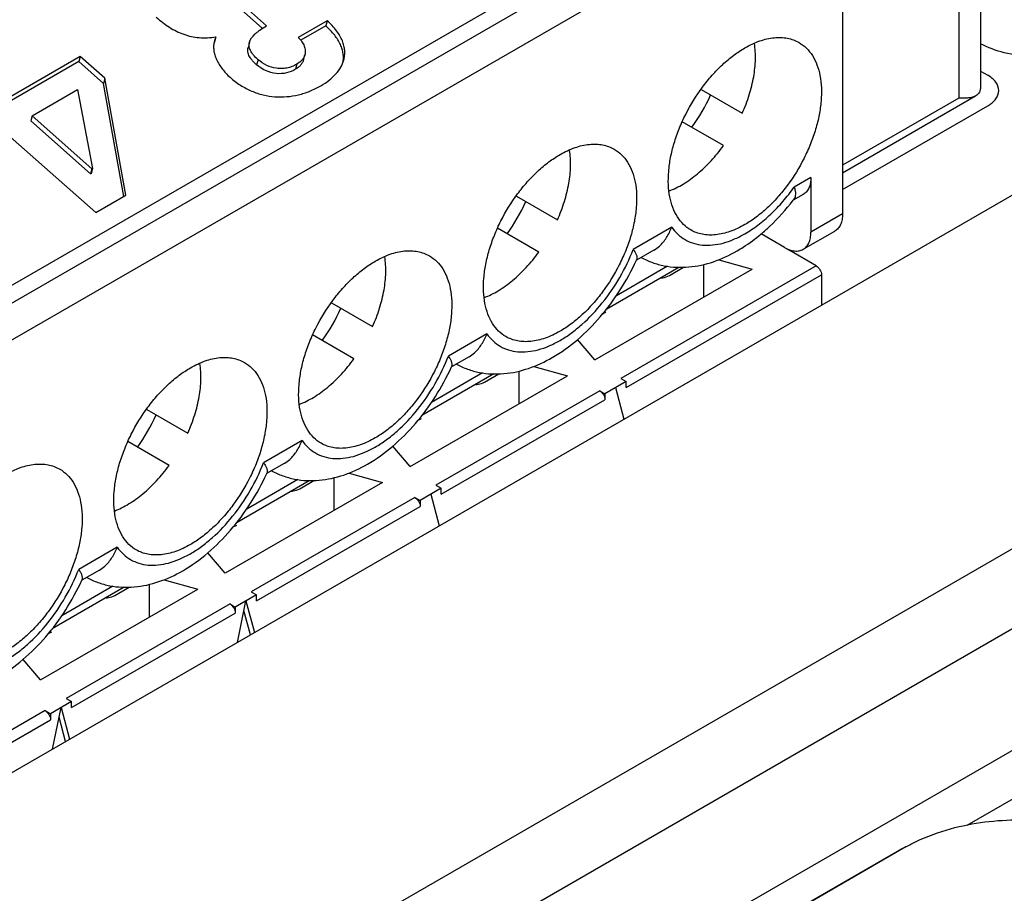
# Paper-space layout '61767N-2-A-2_1_1' of a CAD drawing. Header units: millimetres. Extents: x 0 to 594, y 1 to 420.
# Tile 33 of 222: x 258.19 to 262.14, y 101.31 to 104.82. Entities that reach past the tile are written whole.
import ezdxf

# ---------------------------------------------------------------- set-up
doc = ezdxf.new("R2010")
doc.units = ezdxf.units.MM
doc.header["$LTSCALE"] = 32.67
for name, color, linetype in [('61756N-0_DXF_CONTINUOUS_LINE', 7, 'CONTINUOUS'), ('61757N-1_DXF_CONTINUOUS_LINE', 7, 'CONTINUOUS'), ('61852N-1_DXF_CONTINUOUS_LINE', 7, 'CONTINUOUS'), ('C-1734354-1-DXF_CONTINUOUS_LINE', 7, 'CONTINUOUS'), ('MC_1_5-7-GF-DXF_CONTINUOUS_LINE', 7, 'CONTINUOUS'), ('U3-PXC_18471DXF_CONTINUOUS_LINE', 7, 'CONTINUOUS'), ('U4-PXC_18470DXF_CONTINUOUS_LINE', 7, 'CONTINUOUS')]:
    doc.layers.add(name, color=color, linetype=linetype)

psp = doc.layouts.new('61767N-2-A-2_1_1')

# ---------------------------------------------------------------- linework, layer by layer
at = {"layer": '61756N-0_DXF_CONTINUOUS_LINE', "color": 9, "linetype": 'Continuous'}
psp.add_line((279.0236, 112.4255), (253.483, 97.6798), dxfattribs=at)
at = {"layer": '61756N-0_DXF_CONTINUOUS_LINE', "color": 7, "linetype": 'Continuous'}
psp.add_line((267.9292, 107.4409), (254.9892, 99.97), dxfattribs=at)
at = {"layer": '61757N-1_DXF_CONTINUOUS_LINE', "color": 7, "linetype": 'Continuous'}
psp.add_line((261.9914, 101.5853), (266.13, 103.9747), dxfattribs=at)
at = {"layer": '61852N-1_DXF_CONTINUOUS_LINE', "color": 7, "linetype": 'Continuous'}
for p, q in [((253.4427, 97.3356), (285.3685, 115.7678)), ((266.224, 104.2249), (253.867, 97.0907))]:
    psp.add_line(p, q, dxfattribs=at)
at = {"layer": 'C-1734354-1-DXF_CONTINUOUS_LINE', "color": 7, "linetype": 'Continuous'}
for p, q in [((261.7456, 101.498), (259.5975, 100.2578)), ((259.5731, 100.247), (261.7212, 101.4871))]:
    psp.add_line(p, q, dxfattribs=at)
at = {"layer": 'C-1734354-1-DXF_CONTINUOUS_LINE', "color": 9, "linetype": 'Continuous'}
psp.add_line((261.7456, 101.498), (261.7212, 101.4871), dxfattribs=at)
at = {"layer": 'C-1734354-1-DXF_CONTINUOUS_LINE', "color": 7, "linetype": 'Continuous'}
for points, knots in [([(261.7456, 101.498), (261.7589, 101.5057), (261.8161, 101.5359), (261.8775, 101.5581), (261.9251, 101.5711)], [0, 0, 0, 0, 0.236804, 1, 1, 1, 1]), ([(261.9251, 101.5711), (262.0149, 101.5958), (262.202, 101.6186), (262.3891, 101.5959), (262.4788, 101.5713)], [0, 0, 0, 0, 0.499947, 1, 1, 1, 1])]:
    psp.add_open_spline(points, degree=3, knots=knots, dxfattribs=at)
at = {"layer": 'MC_1_5-7-GF-DXF_CONTINUOUS_LINE', "color": 7, "linetype": 'Continuous'}
for p, q in [((262.0455, 104.6161), (262.0743, 104.5995)), ((261.491, 104.1402), (262.0743, 104.477)), ((261.3849, 103.834), (261.2788, 103.8953)), ((260.7952, 103.7948), (260.8524, 103.8279)), ((260.9341, 103.7085), (260.9341, 103.8394)), ((260.9938, 103.8583), (261.1282, 103.8206)), ((260.4961, 103.4556), (261.1282, 103.8206)), ((261.4061, 103.7973), (261.4061, 103.6748)), ((260.5406, 103.6479), (260.5271, 103.64)), ((260.4961, 103.4556), (260.4267, 103.5379)), ((260.2513, 103.4297), (260.3858, 103.3919)), ((259.7536, 103.0269), (260.3858, 103.3919)), ((260.0527, 103.3662), (260.1099, 103.3992)), ((260.1917, 103.2798), (260.1917, 103.4108)), ((260.6212, 103.3686), (260.5364, 103.3196)), ((260.6, 103.3809), (260.6212, 103.3686)), ((260.6212, 103.3441), (260.6212, 103.3686)), ((260.5152, 103.3319), (260.5364, 103.3196)), ((260.5364, 103.3196), (260.5364, 103.2952)), ((260.5788, 103.3441), (260.6129, 103.2169)), ((259.7982, 103.2192), (259.7846, 103.2114)), ((259.7536, 103.0269), (259.6843, 103.1093)), ((259.5089, 103.001), (259.6433, 102.9633)), ((259.6433, 102.9633), (259.0112, 102.5983)), ((259.3103, 102.9375), (259.3675, 102.9706)), ((259.4492, 102.8512), (259.4492, 102.9821)), ((259.8788, 102.94), (259.7939, 102.891)), ((259.8364, 102.9155), (259.8705, 102.7882)), ((259.8576, 102.9522), (259.8788, 102.94)), ((259.8788, 102.9155), (259.8788, 102.94)), ((259.7727, 102.9032), (259.7939, 102.891)), ((259.7939, 102.891), (259.7939, 102.8665)), ((259.0557, 102.7906), (259.0421, 102.7827)), ((259.0112, 102.5983), (258.9418, 102.6806)), ((258.7664, 102.5723), (258.9009, 102.5346)), ((258.2687, 102.1696), (258.9009, 102.5346)), ((258.5678, 102.5089), (258.625, 102.5419)), ((258.7068, 102.4225), (258.7068, 102.5534)), ((259.1151, 102.5236), (259.1363, 102.5113)), ((259.1363, 102.5113), (259.0515, 102.4623)), ((259.0598, 102.3202), (259.0939, 102.4868)), ((259.0939, 102.4868), (259.128, 102.3596)), ((259.1363, 102.4868), (259.1363, 102.5113)), ((259.0303, 102.4746), (259.0515, 102.4623)), ((259.0515, 102.4623), (259.0515, 102.4378)), ((259.1125, 102.3506), (259.0861, 102.4489)), ((258.3133, 102.3619), (258.2997, 102.3541)), ((258.2687, 102.1696), (258.1993, 102.252)), ((258.3939, 102.0827), (258.309, 102.0337)), ((258.3727, 102.0949), (258.3939, 102.0827)), ((258.3939, 102.0582), (258.3939, 102.0827)), ((258.2878, 102.0459), (258.309, 102.0337)), ((258.3173, 101.8915), (258.3514, 102.0582)), ((258.3514, 102.0582), (258.3855, 101.9309)), ((258.309, 102.0337), (258.309, 102.0092)), ((258.37, 101.9219), (258.3437, 102.0202))]:
    psp.add_line(p, q, dxfattribs=at)
at = {"layer": 'MC_1_5-7-GF-DXF_CONTINUOUS_LINE', "color": 9, "linetype": 'Continuous'}
for p, q in [((261.2788, 103.8953), (261.2788, 103.8992)), ((261.3849, 103.834), (260.6, 103.3809)), ((260.6212, 103.3441), (261.4061, 103.7973)), ((260.5152, 103.3319), (259.8576, 102.9522)), ((259.8788, 102.9155), (260.5364, 103.2952)), ((259.7727, 102.9032), (259.1151, 102.5236)), ((259.1363, 102.4868), (259.7939, 102.8665)), ((259.0303, 102.4746), (258.3727, 102.0949)), ((258.3939, 102.0582), (259.0515, 102.4378)), ((258.2878, 102.0459), (257.6302, 101.6663)), ((257.6514, 101.6295), (258.309, 102.0092))]:
    psp.add_line(p, q, dxfattribs=at)
at = {"layer": 'MC_1_5-7-GF-DXF_CONTINUOUS_LINE', "color": 7, "linetype": 'Continuous'}
psp.add_arc((261.3433, 104.0073), 0.1293, 234.2542, 240.0726, dxfattribs=at)
for points, knots in [([(262.1183, 104.5383), (262.1183, 104.5499), (262.1081, 104.576), (262.0867, 104.5923), (262.0743, 104.5995)], [0, 0, 0, 0, 0.449167, 1, 1, 1, 1]), ([(262.0743, 104.477), (262.0867, 104.4842), (262.1081, 104.5005), (262.1183, 104.5266), (262.1183, 104.5383)], [0, 0, 0, 0, 0.550833, 1, 1, 1, 1]), ([(261.3849, 103.834), (261.3912, 103.8304), (261.4012, 103.8189), (261.4061, 103.8046), (261.4061, 103.7973)], [0, 0, 0, 0, 0.499999, 1, 1, 1, 1]), ([(260.7597, 103.7849), (260.763, 103.7851), (260.7752, 103.7866), (260.7874, 103.7903), (260.7952, 103.7948)], [0, 0, 0, 0, 0.267356, 1, 1, 1, 1]), ([(260.0172, 103.3563), (260.0205, 103.3565), (260.0328, 103.3579), (260.0449, 103.3617), (260.0527, 103.3662)], [0, 0, 0, 0, 0.267356, 1, 1, 1, 1]), ([(260.5152, 103.3319), (260.5215, 103.3283), (260.5314, 103.3168), (260.5364, 103.3024), (260.5364, 103.2952)], [0, 0, 0, 0, 0.499999, 1, 1, 1, 1]), ([(259.2747, 102.9276), (259.278, 102.9278), (259.2903, 102.9293), (259.3024, 102.933), (259.3103, 102.9375)], [0, 0, 0, 0, 0.267356, 1, 1, 1, 1]), ([(259.7727, 102.9032), (259.779, 102.8996), (259.789, 102.8881), (259.7939, 102.8738), (259.7939, 102.8665)], [0, 0, 0, 0, 0.499999, 1, 1, 1, 1]), ([(258.5323, 102.499), (258.5356, 102.4992), (258.5478, 102.5006), (258.56, 102.5044), (258.5678, 102.5089)], [0, 0, 0, 0, 0.267356, 1, 1, 1, 1]), ([(259.0303, 102.4746), (259.0366, 102.4709), (259.0465, 102.4595), (259.0515, 102.4451), (259.0515, 102.4378)], [0, 0, 0, 0, 0.499999, 1, 1, 1, 1]), ([(258.2878, 102.0459), (258.2941, 102.0423), (258.304, 102.0308), (258.309, 102.0165), (258.309, 102.0092)], [0, 0, 0, 0, 0.499999, 1, 1, 1, 1])]:
    psp.add_open_spline(points, degree=3, knots=knots, dxfattribs=at)
at = {"layer": 'U3-PXC_18471DXF_CONTINUOUS_LINE', "color": 7, "linetype": 'Continuous'}
for p, q in [((262.0455, 106.2468), (262.0455, 104.5569)), ((256.1241, 102.5848), (261.3637, 105.6099)), ((261.491, 105.463), (261.491, 104.0422)), ((259.1604, 104.7878), (259.0748, 104.8638)), ((259.1773, 104.7982), (259.0803, 104.8843)), ((259.4204, 104.8189), (259.304, 104.7517)), ((259.4204, 104.8189), (259.4149, 104.7984)), ((259.4149, 104.7984), (259.3145, 104.7404)), ((258.9737, 104.7542), (258.9683, 104.7337)), ((259.1081, 104.7321), (259.1026, 104.7116)), ((258.4227, 104.6544), (258.1433, 104.493)), ((258.4282, 104.6748), (258.1488, 104.5135)), ((258.4282, 104.6748), (258.4227, 104.6544)), ((258.5215, 104.5668), (258.4227, 104.6544)), ((258.527, 104.5873), (258.4282, 104.6748)), ((259.3255, 104.6616), (259.331, 104.6821)), ((258.527, 104.5873), (258.5215, 104.5668)), ((258.6115, 104.1175), (258.527, 104.5873)), ((258.2357, 104.4365), (258.4181, 104.5419)), ((258.4181, 104.5419), (258.4775, 104.2246)), ((258.6032, 104.1127), (258.5215, 104.5668)), ((260.9234, 104.5423), (261.0881, 104.4472)), ((261.491, 104.2078), (262.0255, 104.5164)), ((258.2357, 104.4365), (258.2302, 104.416)), ((258.4758, 104.2236), (258.2357, 104.4365)), ((258.4703, 104.2031), (258.2302, 104.416)), ((261.0131, 104.3173), (260.8471, 104.4131)), ((258.1246, 104.3724), (258.4907, 104.0478)), ((258.4758, 104.2236), (258.4703, 104.2031)), ((258.4775, 104.2246), (258.472, 104.2041)), ((258.4775, 104.2246), (258.4758, 104.2236)), ((258.472, 104.2041), (258.4703, 104.2031)), ((261.3637, 104.1892), (261.3637, 103.9688)), ((258.4907, 104.0478), (258.6115, 104.1175)), ((260.181, 104.1136), (260.3456, 104.0185)), ((261.3326, 104.1206), (261.2922, 104.0972)), ((260.2706, 103.8886), (260.1047, 103.9845)), ((261.2576, 103.9075), (261.1636, 103.9618)), ((261.3326, 103.9001), (261.4599, 103.9736)), ((260.7332, 103.8969), (260.6625, 103.8561)), ((260.5439, 103.6609), (260.8327, 103.8277)), ((259.4385, 103.685), (259.6032, 103.5899)), ((259.5282, 103.46), (259.3622, 103.5558)), ((259.9907, 103.4683), (259.92, 103.4274)), ((260.0903, 103.3991), (259.8014, 103.2323)), ((258.6961, 103.2563), (258.8607, 103.1612)), ((258.7857, 103.0313), (258.6197, 103.1272)), ((259.2482, 103.0396), (259.1775, 102.9988)), ((259.0589, 102.8036), (259.3478, 102.9704)), ((258.5058, 102.611), (258.4351, 102.5701)), ((258.6053, 102.5417), (258.3165, 102.375))]:
    psp.add_line(p, q, dxfattribs=at)
at = {"layer": 'U3-PXC_18471DXF_CONTINUOUS_LINE', "color": 9, "linetype": 'Continuous'}
for p, q in [((261.9577, 106.1243), (261.9577, 104.5076)), ((261.4273, 105.5732), (256.1877, 102.5481)), ((256.2513, 102.4379), (261.491, 105.463)), ((259.1428, 104.6623), (259.1373, 104.6419)), ((259.2989, 104.644), (259.2934, 104.6235)), ((261.9577, 104.5076), (261.491, 104.2382)), ((261.3637, 104.1892), (261.2964, 104.1504)), ((261.491, 104.0422), (261.3637, 103.9688)), ((260.8046, 103.9889), (260.65, 103.8997)), ((260.7871, 103.8318), (260.5823, 103.7136)), ((260.0621, 103.5602), (259.9076, 103.471)), ((260.0447, 103.4032), (259.8398, 103.2849)), ((259.3197, 103.1316), (259.1651, 103.0423)), ((259.3022, 102.9745), (259.0974, 102.8563)), ((258.5772, 102.7029), (258.4226, 102.6137)), ((258.5597, 102.5459), (258.3549, 102.4276))]:
    psp.add_line(p, q, dxfattribs=at)
at = {"layer": 'U3-PXC_18471DXF_CONTINUOUS_LINE', "color": 7, "linetype": 'Continuous'}
for centre, radius, start, end in [((259.047, 104.6942), 0.0882, 153.3393, 157.9384), ((259.0521, 104.7149), 0.0877, 153.3299, 164.9914), ((260.3009, 104.8151), 0.7227, 324.043, 335.9572), ((260.5446, 104.6706), 0.9423, 322.5156, 322.824), ((259.5584, 104.3864), 0.7227, 324.043, 335.9572), ((259.7906, 104.2541), 0.9584, 335.4642, 335.6696), ((258.8159, 103.9578), 0.7227, 324.043, 335.9572), ((259.0481, 103.8254), 0.9584, 335.4642, 335.6696), ((258.0735, 103.5291), 0.7227, 324.043, 335.9572), ((258.3057, 103.3968), 0.9584, 335.4642, 335.6696), ((257.5632, 102.9681), 0.9584, 335.4642, 335.6696)]:
    psp.add_arc(centre, radius, start, end, dxfattribs=at)
for points, knots in [([(258.7339, 104.8326), (258.7506, 104.8178), (258.7853, 104.7911), (258.8341, 104.7667), (258.875, 104.7549), (258.9068, 104.7501), (258.94, 104.7496), (258.9624, 104.7522), (258.9737, 104.7542)], [0, 0, 0, 0, 0.255999, 0.499767, 0.620334, 0.742344, 0.868068, 1, 1, 1, 1]), ([(259.4873, 104.6615), (259.4889, 104.6675), (259.4912, 104.6799), (259.4914, 104.6989), (259.4884, 104.7184), (259.4819, 104.7383), (259.4719, 104.7584), (259.4529, 104.7869), (259.4343, 104.8064), (259.4204, 104.8189)], [0, 0, 0, 0, 0.103306, 0.207858, 0.316199, 0.430925, 0.554533, 0.689316, 1, 1, 1, 1]), ([(259.1081, 104.7321), (259.1115, 104.7446), (259.123, 104.7589), (259.1393, 104.773), (259.155, 104.7848), (259.1681, 104.7929), (259.1773, 104.7982)], [0, 0, 0, 0, 0.398924, 0.527584, 0.670135, 1, 1, 1, 1]), ([(259.4841, 104.6515), (259.4851, 104.6572), (259.4862, 104.6689), (259.485, 104.6867), (259.4809, 104.705), (259.4712, 104.7306), (259.4503, 104.7635), (259.4279, 104.7867), (259.4149, 104.7984)], [0, 0, 0, 0, 0.102325, 0.206944, 0.316061, 0.431866, 0.691223, 1, 1, 1, 1]), ([(258.9674, 104.7376), (258.9658, 104.7316), (258.9639, 104.7192), (258.9646, 104.7003), (258.9688, 104.6811), (258.9786, 104.6551), (258.9983, 104.6236), (259.0191, 104.6017), (259.0307, 104.5914)], [0, 0, 0, 0, 0.110609, 0.222974, 0.339338, 0.460936, 0.720559, 1, 1, 1, 1]), ([(259.304, 104.7517), (259.3096, 104.7464), (259.3192, 104.7356), (259.3292, 104.7176), (259.3335, 104.6994), (259.3324, 104.6876), (259.331, 104.6821)], [0, 0, 0, 0, 0.294485, 0.552112, 0.782748, 1, 1, 1, 1]), ([(261.0985, 104.7097), (261.1176, 104.7208), (261.1556, 104.7388), (261.2055, 104.7509), (261.2431, 104.7522), (261.2692, 104.7493), (261.2937, 104.7425), (261.3089, 104.7354), (261.316, 104.7313)], [0, 0, 0, 0, 0.289342, 0.548318, 0.667747, 0.781763, 0.891905, 1, 1, 1, 1]), ([(259.1373, 104.6419), (259.1317, 104.6469), (259.1236, 104.6547), (259.1142, 104.6661), (259.1067, 104.6775), (259.1016, 104.69), (259.1009, 104.7027), (259.1018, 104.7087), (259.1026, 104.7116)], [0, 0, 0, 0, 0.277158, 0.410593, 0.539229, 0.778207, 0.890355, 1, 1, 1, 1]), ([(259.1428, 104.6623), (259.1363, 104.6681), (259.1274, 104.6769), (259.1177, 104.6894), (259.1109, 104.7006), (259.1069, 104.7123), (259.1064, 104.7239), (259.1074, 104.7294), (259.1081, 104.7321)], [0, 0, 0, 0, 0.318876, 0.455616, 0.579277, 0.796665, 0.898091, 1, 1, 1, 1]), ([(260.8811, 103.9778), (260.8704, 103.984), (260.85, 103.9996), (260.8256, 104.0305), (260.8073, 104.0683), (260.7954, 104.1121), (260.7901, 104.161), (260.7915, 104.2139), (260.7994, 104.2698), (260.8137, 104.3274), (260.834, 104.3856), (260.8688, 104.4625), (260.9133, 104.5349), (260.9659, 104.5998), (261.0079, 104.643), (261.0519, 104.68), (261.0829, 104.7007), (261.0985, 104.7097)], [0, 0, 0, 0, 0.042818, 0.087404, 0.13519, 0.187104, 0.243555, 0.304517, 0.369622, 0.438237, 0.509545, 0.582589, 0.729615, 0.801611, 0.871225, 0.937626, 1, 1, 1, 1]), ([(261.0881, 104.4472), (261.0988, 104.4712), (261.1171, 104.5193), (261.1351, 104.5919), (261.1426, 104.6613), (261.1402, 104.7061), (261.1369, 104.7271)], [0, 0, 0, 0, 0.274015, 0.535352, 0.778497, 1, 1, 1, 1]), ([(261.316, 104.7313), (261.3267, 104.7251), (261.3471, 104.7096), (261.3715, 104.6786), (261.3898, 104.6408), (261.4017, 104.597), (261.4069, 104.5481), (261.4056, 104.4952), (261.3977, 104.4394), (261.3834, 104.3817), (261.363, 104.3235), (261.3283, 104.2466), (261.2838, 104.1743), (261.2312, 104.1093), (261.1892, 104.0662), (261.1452, 104.0292), (261.1142, 104.0084), (261.0985, 103.9994)], [0, 0, 0, 0, 0.042818, 0.087404, 0.13519, 0.187104, 0.243555, 0.304517, 0.369622, 0.438237, 0.509545, 0.582589, 0.729615, 0.801611, 0.871225, 0.937626, 1, 1, 1, 1]), ([(259.2989, 104.644), (259.2924, 104.6403), (259.2792, 104.634), (259.2585, 104.6281), (259.2376, 104.6259), (259.2101, 104.6274), (259.1766, 104.6375), (259.1533, 104.6531), (259.1428, 104.6623)], [0, 0, 0, 0, 0.132798, 0.260131, 0.384122, 0.506494, 0.750585, 1, 1, 1, 1]), ([(259.3255, 104.6616), (259.3244, 104.6577), (259.3213, 104.65), (259.3141, 104.6397), (259.3047, 104.6307), (259.2973, 104.6258), (259.2934, 104.6235)], [0, 0, 0, 0, 0.236974, 0.480092, 0.733732, 1, 1, 1, 1]), ([(259.331, 104.6821), (259.33, 104.6784), (259.327, 104.671), (259.3174, 104.6568), (259.3067, 104.6485), (259.2989, 104.644)], [0, 0, 0, 0, 0.227053, 0.464749, 1, 1, 1, 1]), ([(259.395, 104.5574), (259.4067, 104.5641), (259.4282, 104.5784), (259.4555, 104.6034), (259.476, 104.631), (259.4846, 104.6513), (259.4873, 104.6615)], [0, 0, 0, 0, 0.282481, 0.540519, 0.777464, 1, 1, 1, 1]), ([(259.2934, 104.6235), (259.2823, 104.6171), (259.257, 104.6068), (259.2146, 104.6042), (259.1724, 104.6162), (259.1479, 104.6325), (259.1373, 104.6419)], [0, 0, 0, 0, 0.228564, 0.481339, 0.746366, 1, 1, 1, 1]), ([(259.0307, 104.5914), (259.0439, 104.5797), (259.0715, 104.5588), (259.1165, 104.535), (259.1631, 104.5195), (259.2106, 104.5121), (259.2583, 104.5124), (259.3056, 104.5201), (259.3517, 104.5349), (259.3809, 104.5492), (259.395, 104.5574)], [0, 0, 0, 0, 0.135161, 0.263679, 0.387814, 0.509529, 0.630451, 0.751874, 0.874798, 1, 1, 1, 1]), ([(262.0455, 104.5567), (262.0455, 104.552), (262.0449, 104.5433), (262.0411, 104.5316), (262.0347, 104.5226), (262.029, 104.5184), (262.026, 104.5167)], [0, 0, 0, 0, 0.304049, 0.554557, 0.778092, 1, 1, 1, 1]), ([(262.026, 104.5167), (262.0219, 104.5143), (262.0123, 104.5106), (261.9962, 104.5078), (261.9777, 104.5069), (261.9646, 104.5073), (261.9577, 104.5076)], [0, 0, 0, 0, 0.203589, 0.435765, 0.70098, 1, 1, 1, 1]), ([(260.3456, 104.0185), (260.3563, 104.0425), (260.3746, 104.0906), (260.3926, 104.1633), (260.4001, 104.2327), (260.3978, 104.2775), (260.3945, 104.2984)], [0, 0, 0, 0, 0.274015, 0.535352, 0.778497, 1, 1, 1, 1]), ([(260.3561, 104.2811), (260.3752, 104.2921), (260.4131, 104.3102), (260.4631, 104.3222), (260.5007, 104.3235), (260.5268, 104.3206), (260.5513, 104.3138), (260.5664, 104.3068), (260.5735, 104.3026)], [0, 0, 0, 0, 0.289342, 0.548318, 0.667747, 0.781763, 0.891905, 1, 1, 1, 1]), ([(260.5735, 104.3026), (260.5843, 104.2965), (260.6046, 104.2809), (260.6291, 104.25), (260.6474, 104.2121), (260.6592, 104.1683), (260.6645, 104.1195), (260.6631, 104.0666), (260.6552, 104.0107), (260.641, 103.9531), (260.6206, 103.8949), (260.5858, 103.818), (260.5414, 103.7456), (260.4888, 103.6807), (260.4467, 103.6375), (260.4028, 103.6005), (260.3717, 103.5797), (260.3561, 103.5707)], [0, 0, 0, 0, 0.042818, 0.087404, 0.13519, 0.187104, 0.243555, 0.304517, 0.369622, 0.438237, 0.509545, 0.582589, 0.729615, 0.801611, 0.871225, 0.937626, 1, 1, 1, 1]), ([(260.793, 104.1342), (260.813, 104.1418), (260.8533, 104.162), (260.9103, 104.2033), (260.9647, 104.2556), (260.9975, 104.2958), (261.0131, 104.3173)], [0, 0, 0, 0, 0.221078, 0.464109, 0.725614, 1, 1, 1, 1]), ([(260.1386, 103.5492), (260.1279, 103.5554), (260.1076, 103.5709), (260.0831, 103.6018), (260.0648, 103.6397), (260.053, 103.6835), (260.0477, 103.7323), (260.049, 103.7852), (260.0569, 103.8411), (260.0712, 103.8987), (260.0916, 103.957), (260.1263, 104.0338), (260.1708, 104.1062), (260.2234, 104.1711), (260.2654, 104.2143), (260.3094, 104.2513), (260.3405, 104.2721), (260.3561, 104.2811)], [0, 0, 0, 0, 0.042818, 0.087404, 0.13519, 0.187104, 0.243555, 0.304517, 0.369622, 0.438237, 0.509545, 0.582589, 0.729615, 0.801611, 0.871225, 0.937626, 1, 1, 1, 1]), ([(261.3637, 104.1892), (261.3637, 104.1816), (261.3625, 104.1672), (261.3567, 104.1473), (261.3468, 104.1312), (261.3376, 104.1234), (261.3326, 104.1206)], [0, 0, 0, 0, 0.28954, 0.549117, 0.782255, 1, 1, 1, 1]), ([(261.2964, 104.1504), (261.2981, 104.1454), (261.3006, 104.1359), (261.302, 104.1223), (261.3005, 104.1106), (261.2974, 104.1039), (261.2953, 104.1012)], [0, 0, 0, 0, 0.308305, 0.574883, 0.801938, 1, 1, 1, 1]), ([(261.1636, 103.9617), (261.1753, 103.9715), (261.2219, 104.013), (261.2636, 104.0598), (261.2923, 104.0972)], [0, 0, 0, 0, 0.244372, 1, 1, 1, 1]), ([(261.491, 104.0422), (261.491, 104.0347), (261.4898, 104.0202), (261.484, 104.0003), (261.4741, 103.9842), (261.4649, 103.9764), (261.4599, 103.9736)], [0, 0, 0, 0, 0.28954, 0.549117, 0.782255, 1, 1, 1, 1]), ([(260.733, 103.8968), (260.7409, 103.9014), (260.7602, 103.9159), (260.7854, 103.9469), (260.7989, 103.9743), (260.8046, 103.9889)], [0, 0, 0, 0, 0.232355, 0.604056, 1, 1, 1, 1]), ([(261.0985, 103.9994), (261.0795, 103.9884), (261.0415, 103.9703), (260.9916, 103.9583), (260.954, 103.9569), (260.9278, 103.9599), (260.9033, 103.9666), (260.8882, 103.9737), (260.8811, 103.9778)], [0, 0, 0, 0, 0.289342, 0.548318, 0.667747, 0.781763, 0.891905, 1, 1, 1, 1]), ([(261.0675, 103.894), (261.0758, 103.8988), (261.1093, 103.9192), (261.1409, 103.9427), (261.1636, 103.9617)], [0, 0, 0, 0, 0.245019, 1, 1, 1, 1]), ([(261.3326, 103.9001), (261.3376, 103.903), (261.3468, 103.9107), (261.3567, 103.9269), (261.3625, 103.9467), (261.3637, 103.9612), (261.3637, 103.9688)], [0, 0, 0, 0, 0.217745, 0.450883, 0.71046, 1, 1, 1, 1]), ([(261.2576, 103.9075), (261.2642, 103.9037), (261.2773, 103.8975), (261.2974, 103.8926), (261.3163, 103.8931), (261.3277, 103.8972), (261.3326, 103.9001)], [0, 0, 0, 0, 0.289539, 0.549116, 0.782254, 1, 1, 1, 1]), ([(259.6032, 103.5899), (259.6139, 103.6139), (259.6322, 103.662), (259.6502, 103.7346), (259.6577, 103.804), (259.6553, 103.8488), (259.652, 103.8698)], [0, 0, 0, 0, 0.274015, 0.535352, 0.778497, 1, 1, 1, 1]), ([(259.6136, 103.8524), (259.6327, 103.8634), (259.6706, 103.8815), (259.7206, 103.8936), (259.7582, 103.8949), (259.7843, 103.892), (259.8088, 103.8852), (259.824, 103.8781), (259.8311, 103.874)], [0, 0, 0, 0, 0.289342, 0.548318, 0.667747, 0.781763, 0.891905, 1, 1, 1, 1]), ([(259.8311, 103.874), (259.8418, 103.8678), (259.8621, 103.8522), (259.8866, 103.8213), (259.9049, 103.7835), (259.9167, 103.7397), (259.922, 103.6908), (259.9207, 103.6379), (259.9128, 103.5821), (259.8985, 103.5244), (259.8781, 103.4662), (259.8434, 103.3893), (259.7989, 103.317), (259.7463, 103.252), (259.7043, 103.2088), (259.6603, 103.1719), (259.6292, 103.1511), (259.6136, 103.1421)], [0, 0, 0, 0, 0.042818, 0.087404, 0.13519, 0.187104, 0.243555, 0.304517, 0.369622, 0.438237, 0.509545, 0.582589, 0.729615, 0.801611, 0.871225, 0.937626, 1, 1, 1, 1]), ([(260.0505, 103.7056), (260.0705, 103.7131), (260.1109, 103.7334), (260.1678, 103.7747), (260.2223, 103.8269), (260.2551, 103.8672), (260.2706, 103.8886)], [0, 0, 0, 0, 0.221078, 0.464109, 0.725614, 1, 1, 1, 1]), ([(260.65, 103.8997), (260.6529, 103.8956), (260.6578, 103.888), (260.6624, 103.8782), (260.6645, 103.8712), (260.6653, 103.8656), (260.6649, 103.8615), (260.6639, 103.8592)], [0, 0, 0, 0, 0.336516, 0.614268, 0.730658, 0.832649, 1, 1, 1, 1]), ([(260.6823, 103.8675), (260.6967, 103.8595), (260.7267, 103.8459), (260.7744, 103.8327), (260.8237, 103.8269), (260.8905, 103.8284), (260.9745, 103.8472), (261.0372, 103.8765), (261.0675, 103.894)], [0, 0, 0, 0, 0.12202, 0.244129, 0.366529, 0.489608, 0.739707, 1, 1, 1, 1]), ([(259.3962, 103.1205), (259.3854, 103.1267), (259.3651, 103.1423), (259.3406, 103.1732), (259.3223, 103.211), (259.3105, 103.2548), (259.3052, 103.3037), (259.3066, 103.3566), (259.3145, 103.4124), (259.3287, 103.4701), (259.3491, 103.5283), (259.3839, 103.6052), (259.4283, 103.6775), (259.4809, 103.7425), (259.523, 103.7857), (259.567, 103.8227), (259.598, 103.8434), (259.6136, 103.8524)], [0, 0, 0, 0, 0.042818, 0.087404, 0.13519, 0.187104, 0.243555, 0.304517, 0.369622, 0.438237, 0.509545, 0.582589, 0.729615, 0.801611, 0.871225, 0.937626, 1, 1, 1, 1]), ([(260.325, 103.4653), (260.3607, 103.4859), (260.4296, 103.5357), (260.521, 103.6279), (260.6005, 103.7355), (260.6437, 103.815), (260.6625, 103.8561)], [0, 0, 0, 0, 0.23573, 0.484041, 0.740916, 1, 1, 1, 1]), ([(259.9905, 103.4682), (259.9985, 103.4728), (260.0177, 103.4872), (260.0429, 103.5183), (260.0565, 103.5457), (260.0621, 103.5602)], [0, 0, 0, 0, 0.232355, 0.604056, 1, 1, 1, 1]), ([(260.3561, 103.5707), (260.337, 103.5597), (260.2991, 103.5416), (260.2491, 103.5296), (260.2115, 103.5283), (260.1854, 103.5312), (260.1609, 103.538), (260.1457, 103.5451), (260.1386, 103.5492)], [0, 0, 0, 0, 0.289342, 0.548318, 0.667747, 0.781763, 0.891905, 1, 1, 1, 1]), ([(259.9214, 103.4306), (259.9224, 103.4328), (259.9229, 103.437), (259.922, 103.4425), (259.9199, 103.4496), (259.9153, 103.4593), (259.9104, 103.4669), (259.9076, 103.471)], [0, 0, 0, 0, 0.167351, 0.269342, 0.385733, 0.663485, 1, 1, 1, 1]), ([(258.8607, 103.1612), (258.8714, 103.1852), (258.8897, 103.2333), (258.9077, 103.3059), (258.9152, 103.3754), (258.9128, 103.4201), (258.9095, 103.4411)], [0, 0, 0, 0, 0.274015, 0.535352, 0.778497, 1, 1, 1, 1]), ([(258.8712, 103.4238), (258.8902, 103.4348), (258.9282, 103.4529), (258.9781, 103.4649), (259.0157, 103.4662), (259.0419, 103.4633), (259.0664, 103.4565), (259.0815, 103.4495), (259.0886, 103.4453)], [0, 0, 0, 0, 0.289342, 0.548318, 0.667747, 0.781763, 0.891905, 1, 1, 1, 1]), ([(259.0886, 103.4453), (259.0994, 103.4391), (259.1197, 103.4236), (259.1442, 103.3927), (259.1624, 103.3548), (259.1743, 103.311), (259.1796, 103.2622), (259.1782, 103.2093), (259.1703, 103.1534), (259.156, 103.0958), (259.1357, 103.0375), (259.1009, 102.9607), (259.0564, 102.8883), (259.0039, 102.8234), (258.9618, 102.7802), (258.9178, 102.7432), (258.8868, 102.7224), (258.8712, 102.7134)], [0, 0, 0, 0, 0.042818, 0.087404, 0.13519, 0.187104, 0.243555, 0.304517, 0.369622, 0.438237, 0.509545, 0.582589, 0.729615, 0.801611, 0.871225, 0.937626, 1, 1, 1, 1]), ([(259.308, 103.2769), (259.328, 103.2845), (259.3684, 103.3047), (259.4253, 103.346), (259.4798, 103.3983), (259.5126, 103.4385), (259.5282, 103.46)], [0, 0, 0, 0, 0.221078, 0.464109, 0.725614, 1, 1, 1, 1]), ([(259.5826, 103.0367), (259.6182, 103.0572), (259.6872, 103.107), (259.7785, 103.1992), (259.858, 103.3069), (259.9012, 103.3863), (259.92, 103.4274)], [0, 0, 0, 0, 0.23573, 0.484041, 0.740916, 1, 1, 1, 1]), ([(259.9398, 103.4388), (259.9542, 103.4309), (259.9842, 103.4172), (260.0319, 103.4041), (260.0812, 103.3982), (260.1481, 103.3997), (260.2321, 103.4185), (260.2947, 103.4478), (260.325, 103.4653)], [0, 0, 0, 0, 0.12202, 0.244129, 0.366529, 0.489608, 0.739707, 1, 1, 1, 1]), ([(258.6537, 102.6919), (258.643, 102.698), (258.6226, 102.7136), (258.5982, 102.7445), (258.5799, 102.7824), (258.568, 102.8262), (258.5628, 102.875), (258.5641, 102.9279), (258.572, 102.9838), (258.5863, 103.0414), (258.6067, 103.0996), (258.6414, 103.1765), (258.6859, 103.2489), (258.7385, 103.3138), (258.7805, 103.357), (258.8245, 103.394), (258.8555, 103.4148), (258.8712, 103.4238)], [0, 0, 0, 0, 0.042818, 0.087404, 0.13519, 0.187104, 0.243555, 0.304517, 0.369622, 0.438237, 0.509545, 0.582589, 0.729615, 0.801611, 0.871225, 0.937626, 1, 1, 1, 1]), ([(259.2481, 103.0395), (259.256, 103.0441), (259.2753, 103.0586), (259.3005, 103.0896), (259.314, 103.117), (259.3197, 103.1316)], [0, 0, 0, 0, 0.232355, 0.604056, 1, 1, 1, 1]), ([(259.6136, 103.1421), (259.5945, 103.1311), (259.5566, 103.113), (259.5066, 103.1009), (259.469, 103.0996), (259.4429, 103.1025), (259.4184, 103.1093), (259.4033, 103.1164), (259.3962, 103.1205)], [0, 0, 0, 0, 0.289342, 0.548318, 0.667747, 0.781763, 0.891905, 1, 1, 1, 1]), ([(258.1287, 102.9951), (258.1478, 103.0061), (258.1857, 103.0242), (258.2357, 103.0362), (258.2733, 103.0376), (258.2994, 103.0346), (258.3239, 103.0279), (258.339, 103.0208), (258.3462, 103.0167)], [0, 0, 0, 0, 0.289342, 0.548318, 0.667747, 0.781763, 0.891905, 1, 1, 1, 1]), ([(259.1651, 103.0423), (259.1679, 103.0383), (259.1728, 103.0307), (259.1775, 103.0209), (259.1795, 103.0139), (259.1804, 103.0083), (259.18, 103.0042), (259.179, 103.0019)], [0, 0, 0, 0, 0.336516, 0.614268, 0.730658, 0.832649, 1, 1, 1, 1]), ([(259.1974, 103.0102), (259.2117, 103.0022), (259.2418, 102.9886), (259.2895, 102.9754), (259.3388, 102.9695), (259.4056, 102.9711), (259.4896, 102.9899), (259.5522, 103.0192), (259.5826, 103.0367)], [0, 0, 0, 0, 0.12202, 0.244129, 0.366529, 0.489608, 0.739707, 1, 1, 1, 1]), ([(258.3462, 103.0167), (258.3569, 103.0105), (258.3772, 102.9949), (258.4017, 102.964), (258.42, 102.9262), (258.4318, 102.8824), (258.4371, 102.8335), (258.4358, 102.7806), (258.4279, 102.7248), (258.4136, 102.6671), (258.3932, 102.6089), (258.3585, 102.532), (258.314, 102.4596), (258.2614, 102.3947), (258.2194, 102.3515), (258.1754, 102.3145), (258.1443, 102.2938), (258.1287, 102.2848)], [0, 0, 0, 0, 0.042818, 0.087404, 0.13519, 0.187104, 0.243555, 0.304517, 0.369622, 0.438237, 0.509545, 0.582589, 0.729615, 0.801611, 0.871225, 0.937626, 1, 1, 1, 1]), ([(258.5656, 102.8483), (258.5856, 102.8558), (258.6259, 102.876), (258.6829, 102.9174), (258.7373, 102.9696), (258.7701, 103.0099), (258.7857, 103.0313)], [0, 0, 0, 0, 0.221078, 0.464109, 0.725614, 1, 1, 1, 1]), ([(258.8401, 102.608), (258.8757, 102.6286), (258.9447, 102.6784), (259.0361, 102.7705), (259.1156, 102.8782), (259.1588, 102.9576), (259.1776, 102.9988)], [0, 0, 0, 0, 0.23573, 0.484041, 0.740916, 1, 1, 1, 1]), ([(258.5056, 102.6109), (258.5136, 102.6154), (258.5328, 102.6299), (258.558, 102.661), (258.5716, 102.6883), (258.5772, 102.7029)], [0, 0, 0, 0, 0.232355, 0.604056, 1, 1, 1, 1]), ([(258.8712, 102.7134), (258.8521, 102.7024), (258.8141, 102.6843), (258.7642, 102.6723), (258.7266, 102.671), (258.7005, 102.6739), (258.676, 102.6807), (258.6608, 102.6877), (258.6537, 102.6919)], [0, 0, 0, 0, 0.289342, 0.548318, 0.667747, 0.781763, 0.891905, 1, 1, 1, 1]), ([(258.4365, 102.5733), (258.4375, 102.5755), (258.438, 102.5796), (258.4371, 102.5852), (258.435, 102.5923), (258.4304, 102.602), (258.4255, 102.6096), (258.4226, 102.6137)], [0, 0, 0, 0, 0.167351, 0.269342, 0.385733, 0.663485, 1, 1, 1, 1]), ([(258.4549, 102.5815), (258.4693, 102.5736), (258.4993, 102.5599), (258.547, 102.5468), (258.5963, 102.5409), (258.6631, 102.5424), (258.7472, 102.5612), (258.8098, 102.5905), (258.8401, 102.608)], [0, 0, 0, 0, 0.12202, 0.244129, 0.366529, 0.489608, 0.739707, 1, 1, 1, 1]), ([(258.0976, 102.1793), (258.1333, 102.1999), (258.2022, 102.2497), (258.2936, 102.3419), (258.3731, 102.4496), (258.4163, 102.529), (258.4351, 102.5701)], [0, 0, 0, 0, 0.23573, 0.484041, 0.740916, 1, 1, 1, 1])]:
    psp.add_open_spline(points, degree=3, knots=knots, dxfattribs=at)
at = {"layer": 'U3-PXC_18471DXF_CONTINUOUS_LINE', "color": 9, "linetype": 'Continuous'}
for points, knots in [([(261.0985, 103.9626), (261.1168, 103.9732), (261.153, 103.9976), (261.2041, 104.0414), (261.2527, 104.0926), (261.2823, 104.1305), (261.2964, 104.1504)], [0, 0, 0, 0, 0.230204, 0.475735, 0.733592, 1, 1, 1, 1]), ([(260.8046, 103.9889), (260.8118, 103.9786), (260.828, 103.9598), (260.8578, 103.9377), (260.8919, 103.9229), (260.9295, 103.9158), (260.9698, 103.9164), (261.0121, 103.9245), (261.0557, 103.9399), (261.0842, 103.9544), (261.0985, 103.9626)], [0, 0, 0, 0, 0.115216, 0.226853, 0.338427, 0.453687, 0.575728, 0.706769, 0.848144, 1, 1, 1, 1]), ([(260.3561, 103.534), (260.3714, 103.5428), (260.4017, 103.5628), (260.4608, 103.6107), (260.5294, 103.684), (260.5987, 103.7858), (260.635, 103.8609), (260.65, 103.8997)], [0, 0, 0, 0, 0.110869, 0.228206, 0.477694, 0.738831, 1, 1, 1, 1]), ([(260.0621, 103.5602), (260.0693, 103.55), (260.0856, 103.5311), (260.1154, 103.509), (260.1495, 103.4942), (260.187, 103.4872), (260.2273, 103.4877), (260.2696, 103.4958), (260.3133, 103.5113), (260.3418, 103.5257), (260.3561, 103.534)], [0, 0, 0, 0, 0.115216, 0.226853, 0.338427, 0.453687, 0.575728, 0.706769, 0.848144, 1, 1, 1, 1]), ([(259.6136, 103.1053), (259.6289, 103.1141), (259.6593, 103.1341), (259.7184, 103.182), (259.787, 103.2553), (259.8563, 103.3571), (259.8925, 103.4323), (259.9076, 103.471)], [0, 0, 0, 0, 0.110869, 0.228206, 0.477694, 0.738831, 1, 1, 1, 1]), ([(259.3197, 103.1316), (259.3269, 103.1213), (259.3431, 103.1025), (259.3729, 103.0803), (259.407, 103.0656), (259.4446, 103.0585), (259.4848, 103.0591), (259.5272, 103.0672), (259.5708, 103.0826), (259.5993, 103.0971), (259.6136, 103.1053)], [0, 0, 0, 0, 0.115216, 0.226853, 0.338427, 0.453687, 0.575728, 0.706769, 0.848144, 1, 1, 1, 1]), ([(258.8712, 102.6767), (258.8864, 102.6855), (258.9168, 102.7055), (258.9759, 102.7534), (259.0445, 102.8267), (259.1138, 102.9285), (259.1501, 103.0036), (259.1651, 103.0423)], [0, 0, 0, 0, 0.110869, 0.228206, 0.477694, 0.738831, 1, 1, 1, 1]), ([(258.5772, 102.7029), (258.5844, 102.6927), (258.6007, 102.6738), (258.6305, 102.6517), (258.6645, 102.6369), (258.7021, 102.6298), (258.7424, 102.6304), (258.7847, 102.6385), (258.8283, 102.654), (258.8569, 102.6684), (258.8712, 102.6767)], [0, 0, 0, 0, 0.115216, 0.226853, 0.338427, 0.453687, 0.575728, 0.706769, 0.848144, 1, 1, 1, 1]), ([(258.1287, 102.248), (258.144, 102.2568), (258.1744, 102.2768), (258.2334, 102.3247), (258.3021, 102.398), (258.3714, 102.4998), (258.4076, 102.575), (258.4226, 102.6137)], [0, 0, 0, 0, 0.110869, 0.228206, 0.477694, 0.738831, 1, 1, 1, 1])]:
    psp.add_open_spline(points, degree=3, knots=knots, dxfattribs=at)
at = {"layer": 'U4-PXC_18470DXF_CONTINUOUS_LINE', "color": 7, "linetype": 'Continuous'}
psp.add_open_spline([(262.2517, 104.6774), (262.2143, 104.6776), (262.1429, 104.6855), (262.0748, 104.7099), (262.0453, 104.7265)], degree=3, knots=[0, 0, 0, 0, 0.524717, 1, 1, 1, 1], dxfattribs=at)

doc.saveas('drawing.dxf')
